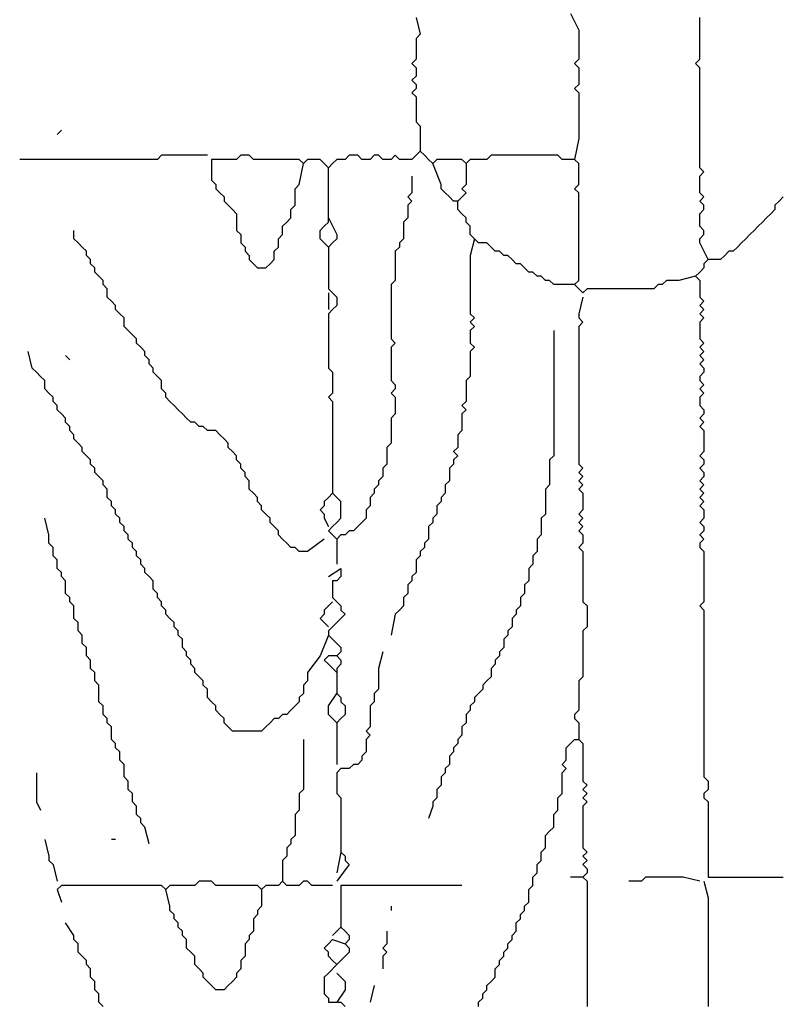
# Model space of a CAD drawing. Header units: metres. Extents: x 3221 to 4131, y 3282 to 4239.
# Tile 17 of 84: x 3265.27 to 3266.67, y 4226.26 to 4228.07. Entities that reach past the tile are written whole.
import ezdxf

# ---------------------------------------------------------------- set-up
doc = ezdxf.new("R2010")
doc.units = ezdxf.units.M
doc.layers.add('Cotas', color=7, linetype='Continuous')
doc.styles.add('verdana', font='verdana.ttf')
doc.dimstyles.new('ISO', dxfattribs={"dimtxt": 0.08, "dimasz": 0.06, "dimexe": 0.1, "dimexo": 0.1, "dimgap": 0.04, "dimtad": 1, "dimzin": 1, "dimdsep": 46, "dimtxsty": 'verdana', "dimblk1": 'PAB', "dimblk2": 'PAB', "dimsah": 1, "dimcen": 0, "dimse1": 1, "dimse2": 1, "dimclrd": 7, "dimclre": 8, "dimclrt": 7, "dimadec": 0, "dimazin": 0, "dimtfac": 1, "dimtix": 1, "dimtmove": 0, "dimatfit": 3, "dimldrblk": 'PAB', "dimfxl": 0.1, "dimtvp": 1, "dimtolj": 1, "dimtzin": 1, "dimarcsym": 0})

# ---------------------------------------------------------------- blocks, each defined once
blk = doc.blocks.new('PAB')
at = {"layer": 'Cotas'}
for p, q in [((0, 1.3), (0, -1.3)), ((-1.3, 0), (1.3, 0))]:
    blk.add_line(p, q, dxfattribs=at)
at = {"layer": 'Cotas', "const_width": 0.6}
blk.add_lwpolyline([(-0.3, 0, 1), (0.3, 0, 1)], format="xyb", close=True, dxfattribs=at)
blk = doc.blocks.new('*D1219')
at = {"color": 7, "lineweight": -2, "transparency": 16777216}
blk.add_line((3267.0163, 4230.4148), (3267.0163, 4225.4887), dxfattribs=at)
at = {"layer": 'Defpoints', "color": 0, "transparency": 16777216}
for p in [(3266.4587, 4230.4748), (3266.4856, 4225.4287), (3267.0163, 4225.4287)]:
    blk.add_point(p, dxfattribs=at)
at = {"color": 7, "lineweight": -2, "transparency": 16777216, "xscale": 0.06, "yscale": 0.06, "zscale": 0.06}
for p, rotation in [((3267.0163, 4230.4748), 90), ((3267.0163, 4225.4287), 270)]:
    blk.add_blockref('PAB', p, dxfattribs=dict(at, rotation=rotation))
at = {"color": 7, "transparency": 16777216, "insert": (3266.9347, 4227.9517), "char_height": 0.08, "attachment_point": 5, "rotation": 90, "style": 'verdana'}
blk.add_mtext('\\A1;1.60', dxfattribs=at)

msp = doc.modelspace()

# ---------------------------------------------------------------- linework, layer by layer
for points in [[(3265.9972, 4228.0748), (3266.0049, 4228.0441), (3265.9972, 4228.0364), (3265.9972, 4228.0287), (3265.9972, 4228.021), (3265.9972, 4228.0133), (3265.9972, 4228.0056), (3265.9972, 4227.9979), (3265.9895, 4227.9902), (3265.9972, 4227.9825), (3265.9972, 4227.9748), (3265.9972, 4227.9671), (3265.9895, 4227.9594), (3265.9972, 4227.9517), (3265.9972, 4227.9441), (3265.9895, 4227.9364), (3265.9972, 4227.9287), (3265.9972, 4227.921), (3265.9972, 4227.9133), (3265.9972, 4227.9056), (3265.9972, 4227.8979), (3265.9972, 4227.8902), (3265.9972, 4227.8825), (3266.0049, 4227.8748), (3266.0049, 4227.8671), (3266.0049, 4227.8594), (3266.0049, 4227.8517), (3266.0049, 4227.8441), (3266.0049, 4227.8287)], [(3266.2818, 4228.0825), (3266.2972, 4228.0517), (3266.2972, 4228.0441), (3266.2972, 4228.0364), (3266.2972, 4228.0287), (3266.2972, 4228.021), (3266.2972, 4228.0133), (3266.2972, 4228.0056), (3266.2972, 4227.9979), (3266.2895, 4227.9902), (3266.2972, 4227.9825), (3266.2972, 4227.9748), (3266.2972, 4227.9671), (3266.2972, 4227.9594), (3266.2972, 4227.9517), (3266.2895, 4227.9441), (3266.2972, 4227.9364), (3266.2972, 4227.9287), (3266.2972, 4227.921), (3266.2972, 4227.9133), (3266.2972, 4227.9056), (3266.2972, 4227.8979), (3266.2972, 4227.8902), (3266.2972, 4227.8825), (3266.2972, 4227.8748), (3266.2972, 4227.8671), (3266.2972, 4227.8594), (3266.2972, 4227.8517), (3266.2895, 4227.8133)], [(3266.5356, 4227.6287), (3266.5202, 4227.6594), (3266.5202, 4227.6671), (3266.5279, 4227.6748), (3266.5279, 4227.6825), (3266.5202, 4227.6902), (3266.5202, 4227.6979), (3266.5202, 4227.7056), (3266.5202, 4227.7133), (3266.5279, 4227.721), (3266.5279, 4227.7287), (3266.5202, 4227.7364), (3266.5279, 4227.7441), (3266.5202, 4227.7517), (3266.5202, 4227.7594), (3266.5202, 4227.7671), (3266.5202, 4227.7748), (3266.5202, 4227.7825), (3266.5279, 4227.7902), (3266.5202, 4227.7979), (3266.5202, 4227.8056), (3266.5202, 4227.8133), (3266.5202, 4227.821), (3266.5202, 4227.8287), (3266.5202, 4227.8364), (3266.5202, 4227.8441), (3266.5202, 4227.8517), (3266.5202, 4227.8594), (3266.5202, 4227.8671), (3266.5202, 4227.8748), (3266.5202, 4227.8825), (3266.5202, 4227.8902), (3266.5202, 4227.8979), (3266.5202, 4227.9056), (3266.5202, 4227.9133), (3266.5202, 4227.921), (3266.5202, 4227.9287), (3266.5202, 4227.9364), (3266.5202, 4227.9441), (3266.5202, 4227.9517), (3266.5202, 4227.9594), (3266.5202, 4227.9671), (3266.5202, 4227.9748), (3266.5202, 4227.9825), (3266.5125, 4227.9902), (3266.5202, 4227.9979), (3266.5202, 4228.0056), (3266.5202, 4228.0133), (3266.5202, 4228.021), (3266.5202, 4228.0287), (3266.5202, 4228.0364), (3266.5202, 4228.0441), (3266.5202, 4228.0517), (3266.5202, 4228.0594), (3266.5202, 4228.0671), (3266.5202, 4228.0748)], [(3265.3433, 4227.8671), (3265.3356, 4227.8594)], [(3265.6125, 4227.821), (3265.5818, 4227.821), (3265.5741, 4227.821), (3265.5664, 4227.821), (3265.5587, 4227.821), (3265.551, 4227.821), (3265.5433, 4227.821), (3265.5356, 4227.821), (3265.5279, 4227.821), (3265.5202, 4227.8133), (3265.5125, 4227.8133), (3265.5049, 4227.8133), (3265.4972, 4227.8133), (3265.4895, 4227.8133), (3265.4818, 4227.8133), (3265.4741, 4227.8133), (3265.4664, 4227.8133), (3265.4587, 4227.8133), (3265.451, 4227.8133), (3265.4433, 4227.8133), (3265.4356, 4227.8133), (3265.4279, 4227.8133), (3265.4202, 4227.8133), (3265.4125, 4227.8133), (3265.4049, 4227.8133), (3265.3972, 4227.8133), (3265.3895, 4227.8133), (3265.3818, 4227.8133), (3265.3741, 4227.8133), (3265.3664, 4227.8133), (3265.3587, 4227.8133), (3265.351, 4227.8133), (3265.3433, 4227.8133), (3265.3356, 4227.8133), (3265.3279, 4227.8133), (3265.3202, 4227.8133), (3265.3125, 4227.8133), (3265.3049, 4227.8133), (3265.2972, 4227.8133), (3265.2895, 4227.8133), (3265.2818, 4227.8133), (3265.2741, 4227.8133), (3265.2664, 4227.8133)], [(3266.5125, 4227.5979), (3266.4818, 4227.5902), (3266.4741, 4227.5902), (3266.4664, 4227.5902), (3266.4587, 4227.5902), (3266.451, 4227.5825), (3266.4433, 4227.5825), (3266.4356, 4227.5748), (3266.4279, 4227.5748), (3266.4202, 4227.5748), (3266.4125, 4227.5748), (3266.4049, 4227.5748), (3266.3972, 4227.5748), (3266.3895, 4227.5748), (3266.3818, 4227.5748), (3266.3741, 4227.5748), (3266.3664, 4227.5748), (3266.3587, 4227.5748), (3266.351, 4227.5748), (3266.3433, 4227.5748), (3266.3356, 4227.5748), (3266.3279, 4227.5748), (3266.3202, 4227.5748), (3266.3125, 4227.5748), (3266.3049, 4227.5671), (3266.2972, 4227.5748), (3266.2895, 4227.5825), (3266.2972, 4227.5902), (3266.2972, 4227.5979), (3266.2972, 4227.6056), (3266.2972, 4227.6133), (3266.2972, 4227.621), (3266.2972, 4227.6287), (3266.2972, 4227.6364), (3266.2972, 4227.6441), (3266.2972, 4227.6517), (3266.2972, 4227.6594), (3266.2972, 4227.6671), (3266.2972, 4227.6748), (3266.2972, 4227.6825), (3266.2972, 4227.6902), (3266.2972, 4227.6979), (3266.2972, 4227.7056), (3266.2972, 4227.7133), (3266.2972, 4227.721), (3266.2972, 4227.7287), (3266.2972, 4227.7364), (3266.2972, 4227.7441), (3266.2972, 4227.7517), (3266.2895, 4227.7594), (3266.2972, 4227.7671), (3266.2972, 4227.7748), (3266.2972, 4227.7825), (3266.2972, 4227.7902), (3266.2972, 4227.7979), (3266.2972, 4227.8056), (3266.2895, 4227.8133), (3266.2818, 4227.8133), (3266.2741, 4227.8133), (3266.2664, 4227.8133), (3266.2587, 4227.821), (3266.251, 4227.821), (3266.2433, 4227.821), (3266.2356, 4227.821), (3266.2279, 4227.821), (3266.2202, 4227.821), (3266.2125, 4227.821), (3266.2049, 4227.821), (3266.1972, 4227.821), (3266.1895, 4227.821), (3266.1818, 4227.821), (3266.1741, 4227.821), (3266.1664, 4227.821), (3266.1587, 4227.821), (3266.151, 4227.821), (3266.1433, 4227.821), (3266.1356, 4227.821), (3266.1279, 4227.8133), (3266.1202, 4227.8133), (3266.1125, 4227.8133), (3266.1049, 4227.8133), (3266.0972, 4227.8133), (3266.0895, 4227.8056), (3266.0818, 4227.8133), (3266.0741, 4227.8133), (3266.0664, 4227.8133), (3266.0587, 4227.8133), (3266.051, 4227.8133), (3266.0433, 4227.8133), (3266.0356, 4227.8133), (3266.0279, 4227.8056), (3266.0202, 4227.8133), (3266.0125, 4227.821), (3266.0049, 4227.8287), (3265.9972, 4227.821), (3265.9895, 4227.8133), (3265.9818, 4227.8133), (3265.9741, 4227.8133), (3265.9664, 4227.8133), (3265.9587, 4227.821), (3265.951, 4227.8133), (3265.9433, 4227.8133), (3265.9356, 4227.8133), (3265.9279, 4227.821), (3265.9202, 4227.821), (3265.9125, 4227.8133), (3265.9049, 4227.8133), (3265.8972, 4227.8133), (3265.8895, 4227.821), (3265.8818, 4227.821), (3265.8741, 4227.821), (3265.8664, 4227.8133), (3265.8587, 4227.8133), (3265.851, 4227.8133), (3265.8433, 4227.8056), (3265.8356, 4227.7979), (3265.8279, 4227.8056), (3265.8202, 4227.8133), (3265.8125, 4227.8133), (3265.8049, 4227.8133), (3265.7972, 4227.8133), (3265.7895, 4227.8056), (3265.7818, 4227.8133), (3265.7741, 4227.8133), (3265.7664, 4227.8133), (3265.7587, 4227.8133), (3265.751, 4227.8133), (3265.7433, 4227.8133), (3265.7356, 4227.8133), (3265.7279, 4227.8133), (3265.7202, 4227.8133), (3265.7125, 4227.8133), (3265.7049, 4227.8133), (3265.6972, 4227.8133), (3265.6895, 4227.821), (3265.6818, 4227.821), (3265.6741, 4227.821), (3265.6664, 4227.8133), (3265.6587, 4227.8133), (3265.651, 4227.8133), (3265.6433, 4227.8133), (3265.6356, 4227.8133), (3265.6279, 4227.8133), (3265.6202, 4227.8133), (3265.6202, 4227.8056), (3265.6202, 4227.7979), (3265.6202, 4227.7902), (3265.6202, 4227.7825), (3265.6202, 4227.7748), (3265.6279, 4227.7671), (3265.6279, 4227.7594), (3265.6356, 4227.7517), (3265.6433, 4227.7441), (3265.6433, 4227.7364), (3265.651, 4227.7287), (3265.6587, 4227.721), (3265.6664, 4227.7133), (3265.6664, 4227.7056), (3265.6664, 4227.6979), (3265.6664, 4227.6902), (3265.6664, 4227.6825), (3265.6741, 4227.6748), (3265.6741, 4227.6671), (3265.6741, 4227.6594), (3265.6818, 4227.6517), (3265.6818, 4227.6441), (3265.6895, 4227.6364), (3265.6895, 4227.6287), (3265.6972, 4227.621), (3265.7049, 4227.6133), (3265.7125, 4227.6133), (3265.7202, 4227.6133), (3265.7279, 4227.621), (3265.7356, 4227.6287), (3265.7356, 4227.6364), (3265.7356, 4227.6441), (3265.7433, 4227.6517), (3265.7433, 4227.6594), (3265.7433, 4227.6671), (3265.751, 4227.6748), (3265.751, 4227.6825), (3265.751, 4227.6902), (3265.7587, 4227.6979), (3265.7664, 4227.7056), (3265.7664, 4227.7133), (3265.7664, 4227.721), (3265.7741, 4227.7287), (3265.7741, 4227.7364), (3265.7741, 4227.7441), (3265.7741, 4227.7517), (3265.7741, 4227.7594), (3265.7818, 4227.7671), (3265.7895, 4227.8056)], [(3265.8356, 4227.7056), (3265.851, 4227.6748), (3265.851, 4227.6671), (3265.8433, 4227.6594), (3265.8356, 4227.6517), (3265.8279, 4227.6594), (3265.8202, 4227.6671), (3265.8202, 4227.6748), (3265.8202, 4227.6825), (3265.8279, 4227.6902), (3265.8356, 4227.6979), (3265.8356, 4227.7056), (3265.8356, 4227.7133), (3265.8356, 4227.721), (3265.8356, 4227.7287), (3265.8356, 4227.7364), (3265.8356, 4227.7441), (3265.8356, 4227.7517), (3265.8356, 4227.7594), (3265.8356, 4227.7671), (3265.8356, 4227.7979)], [(3266.2895, 4227.5825), (3266.2587, 4227.5825), (3266.251, 4227.5825), (3266.2433, 4227.5902), (3266.2356, 4227.5902), (3266.2279, 4227.5979), (3266.2202, 4227.5979), (3266.2125, 4227.6056), (3266.2049, 4227.6056), (3266.1972, 4227.6133), (3266.1895, 4227.621), (3266.1818, 4227.621), (3266.1741, 4227.6287), (3266.1664, 4227.6364), (3266.1587, 4227.6364), (3266.151, 4227.6441), (3266.1433, 4227.6441), (3266.1356, 4227.6517), (3266.1279, 4227.6594), (3266.1202, 4227.6594), (3266.1125, 4227.6594), (3266.1049, 4227.6671), (3266.0972, 4227.6748), (3266.0972, 4227.6825), (3266.0972, 4227.6902), (3266.0895, 4227.6979), (3266.0895, 4227.7056), (3266.0818, 4227.7133), (3266.0741, 4227.721), (3266.0741, 4227.7287), (3266.0741, 4227.7364), (3266.0664, 4227.7364), (3266.0587, 4227.7441), (3266.051, 4227.7517), (3266.0433, 4227.7594), (3266.0433, 4227.7671), (3266.0279, 4227.8056)], [(3266.0895, 4227.8056), (3266.0895, 4227.7825), (3266.0895, 4227.7748), (3266.0895, 4227.7671), (3266.0818, 4227.7594), (3266.0895, 4227.7517), (3266.0741, 4227.7364)], [(3265.9895, 4227.7825), (3265.9895, 4227.7517), (3265.9818, 4227.7441), (3265.9895, 4227.7364), (3265.9818, 4227.7287), (3265.9818, 4227.721), (3265.9818, 4227.7133), (3265.9818, 4227.7056), (3265.9741, 4227.6979), (3265.9741, 4227.6902), (3265.9741, 4227.6825), (3265.9741, 4227.6748), (3265.9741, 4227.6671), (3265.9664, 4227.6594), (3265.9664, 4227.6517), (3265.9587, 4227.6441), (3265.9587, 4227.6364), (3265.9587, 4227.6287), (3265.9587, 4227.621), (3265.9587, 4227.6133), (3265.9587, 4227.6056), (3265.9587, 4227.5979), (3265.9587, 4227.5902), (3265.951, 4227.5825), (3265.951, 4227.5748), (3265.951, 4227.5671), (3265.951, 4227.5594), (3265.951, 4227.5517), (3265.951, 4227.5441), (3265.951, 4227.5364), (3265.951, 4227.5287), (3265.951, 4227.521), (3265.951, 4227.5133), (3265.951, 4227.5056), (3265.951, 4227.4979), (3265.951, 4227.4902), (3265.951, 4227.4825), (3265.9587, 4227.4748), (3265.951, 4227.4671), (3265.951, 4227.4594), (3265.951, 4227.4517), (3265.951, 4227.4441), (3265.951, 4227.4364), (3265.951, 4227.4287), (3265.951, 4227.421), (3265.951, 4227.4133), (3265.951, 4227.4056), (3265.9587, 4227.3979), (3265.9587, 4227.3902), (3265.951, 4227.3825), (3265.9587, 4227.3748), (3265.9587, 4227.3671), (3265.9587, 4227.3594), (3265.9587, 4227.3517), (3265.9587, 4227.3441), (3265.951, 4227.3364), (3265.951, 4227.3287), (3265.951, 4227.321), (3265.951, 4227.3133), (3265.951, 4227.3056), (3265.951, 4227.2979), (3265.951, 4227.2902), (3265.9433, 4227.2825), (3265.9433, 4227.2748), (3265.9433, 4227.2671), (3265.9433, 4227.2594), (3265.9433, 4227.2517), (3265.9356, 4227.2441), (3265.9356, 4227.2364), (3265.9356, 4227.2287), (3265.9279, 4227.221), (3265.9279, 4227.2133), (3265.9202, 4227.2056), (3265.9202, 4227.1979), (3265.9125, 4227.1902), (3265.9125, 4227.1825), (3265.9125, 4227.1748), (3265.9049, 4227.1671), (3265.9049, 4227.1594), (3265.9049, 4227.1517), (3265.8972, 4227.1441), (3265.8895, 4227.1364), (3265.8818, 4227.1287), (3265.8741, 4227.1287), (3265.8664, 4227.121), (3265.8587, 4227.121), (3265.851, 4227.1133), (3265.8433, 4227.121), (3265.8356, 4227.1287), (3265.8433, 4227.1364), (3265.851, 4227.1441), (3265.8587, 4227.1517), (3265.8587, 4227.1594), (3265.8587, 4227.1671), (3265.8587, 4227.1748), (3265.8587, 4227.1825), (3265.851, 4227.1902), (3265.8433, 4227.1979), (3265.8356, 4227.1902), (3265.8279, 4227.1825), (3265.8279, 4227.1748), (3265.8202, 4227.1671), (3265.8279, 4227.1594), (3265.8279, 4227.1517), (3265.8356, 4227.1364)], [(3266.6741, 4227.7441), (3266.6664, 4227.7364), (3266.6587, 4227.7287), (3266.6587, 4227.721), (3266.651, 4227.7133), (3266.6433, 4227.7056), (3266.6356, 4227.6979), (3266.6279, 4227.6902), (3266.6202, 4227.6825), (3266.6125, 4227.6748), (3266.6049, 4227.6671), (3266.5972, 4227.6594), (3266.5895, 4227.6517), (3266.5818, 4227.6441), (3266.5741, 4227.6441), (3266.5664, 4227.6364), (3266.5587, 4227.6287), (3266.551, 4227.6287), (3266.5433, 4227.6287), (3266.5356, 4227.6287), (3266.5279, 4227.621), (3266.5279, 4227.6133), (3266.5202, 4227.6056), (3266.5125, 4227.5979), (3266.5202, 4227.5902), (3266.5202, 4227.5825), (3266.5202, 4227.5748), (3266.5202, 4227.5671), (3266.5202, 4227.5594), (3266.5279, 4227.5517), (3266.5202, 4227.5441), (3266.5279, 4227.5364), (3266.5202, 4227.5287), (3266.5279, 4227.521), (3266.5202, 4227.5133), (3266.5202, 4227.5056), (3266.5202, 4227.4979), (3266.5202, 4227.4902), (3266.5202, 4227.4825), (3266.5279, 4227.4748), (3266.5202, 4227.4671), (3266.5279, 4227.4594), (3266.5202, 4227.4517), (3266.5279, 4227.4441), (3266.5202, 4227.4364), (3266.5279, 4227.4287), (3266.5279, 4227.421), (3266.5202, 4227.4133), (3266.5202, 4227.4056), (3266.5279, 4227.3979), (3266.5202, 4227.3902), (3266.5279, 4227.3825), (3266.5202, 4227.3748), (3266.5202, 4227.3671), (3266.5202, 4227.3594), (3266.5279, 4227.3517), (3266.5279, 4227.3441), (3266.5202, 4227.3364), (3266.5279, 4227.3287), (3266.5202, 4227.321), (3266.5279, 4227.3133), (3266.5279, 4227.3056), (3266.5279, 4227.2979), (3266.5279, 4227.2902), (3266.5279, 4227.2825), (3266.5279, 4227.2748), (3266.5202, 4227.2671), (3266.5279, 4227.2594), (3266.5279, 4227.2517), (3266.5202, 4227.2441), (3266.5279, 4227.2364), (3266.5279, 4227.2287), (3266.5202, 4227.221), (3266.5279, 4227.2133), (3266.5202, 4227.2056), (3266.5279, 4227.1979), (3266.5202, 4227.1902), (3266.5279, 4227.1825), (3266.5202, 4227.1748), (3266.5279, 4227.1671), (3266.5279, 4227.1594), (3266.5279, 4227.1517), (3266.5202, 4227.1441), (3266.5279, 4227.1364), (3266.5279, 4227.1287), (3266.5202, 4227.121), (3266.5279, 4227.1133), (3266.5202, 4227.1056), (3266.5202, 4227.0979), (3266.5279, 4227.0902), (3266.5279, 4227.0825), (3266.5279, 4227.0748), (3266.5279, 4227.0671), (3266.5279, 4227.0594), (3266.5279, 4227.0517), (3266.5279, 4227.0441), (3266.5279, 4227.0364), (3266.5279, 4227.0287), (3266.5279, 4227.021), (3266.5279, 4227.0133), (3266.5279, 4227.0056), (3266.5279, 4226.9979), (3266.5202, 4226.9902), (3266.5279, 4226.9825), (3266.5279, 4226.9748), (3266.5279, 4226.9671), (3266.5279, 4226.9594), (3266.5279, 4226.9517), (3266.5279, 4226.9441), (3266.5279, 4226.9364), (3266.5279, 4226.9287), (3266.5279, 4226.921), (3266.5279, 4226.9133), (3266.5279, 4226.9056), (3266.5279, 4226.8979), (3266.5279, 4226.8902), (3266.5279, 4226.8825), (3266.5279, 4226.8748), (3266.5279, 4226.8671), (3266.5279, 4226.8594), (3266.5279, 4226.8517), (3266.5279, 4226.8441), (3266.5279, 4226.8364), (3266.5279, 4226.8287), (3266.5279, 4226.821), (3266.5279, 4226.8133), (3266.5279, 4226.8056), (3266.5279, 4226.7979), (3266.5279, 4226.7902), (3266.5279, 4226.7825), (3266.5279, 4226.7748), (3266.5279, 4226.7671), (3266.5279, 4226.7594), (3266.5279, 4226.7517), (3266.5279, 4226.7441), (3266.5279, 4226.7364), (3266.5279, 4226.7287), (3266.5279, 4226.721), (3266.5279, 4226.7133), (3266.5279, 4226.7056), (3266.5279, 4226.6979), (3266.5279, 4226.6902), (3266.5279, 4226.6825), (3266.5279, 4226.6748), (3266.5356, 4226.6671), (3266.5356, 4226.6594), (3266.5356, 4226.6517), (3266.5279, 4226.6441), (3266.5279, 4226.6364), (3266.5356, 4226.6287), (3266.5356, 4226.621), (3266.5356, 4226.6133), (3266.5356, 4226.6056), (3266.5356, 4226.5979), (3266.5356, 4226.5902), (3266.5356, 4226.5825), (3266.5356, 4226.5748), (3266.5356, 4226.5671), (3266.5356, 4226.5594), (3266.5356, 4226.5517), (3266.5356, 4226.5441), (3266.5356, 4226.5364), (3266.5356, 4226.5287), (3266.5356, 4226.521), (3266.5356, 4226.5133), (3266.5356, 4226.5056), (3266.5356, 4226.4979), (3266.5356, 4226.4902), (3266.5433, 4226.4902), (3266.551, 4226.4902), (3266.5587, 4226.4902), (3266.5664, 4226.4902), (3266.5741, 4226.4902), (3266.5818, 4226.4902), (3266.5895, 4226.4902), (3266.5972, 4226.4902), (3266.6049, 4226.4902), (3266.6125, 4226.4902), (3266.6202, 4226.4902), (3266.6279, 4226.4902), (3266.6356, 4226.4902), (3266.6433, 4226.4902), (3266.651, 4226.4902), (3266.6587, 4226.4902), (3266.6664, 4226.4902), (3266.6741, 4226.4902)], [(3265.8279, 4227.1133), (3265.7972, 4227.0902), (3265.7895, 4227.0902), (3265.7818, 4227.0902), (3265.7741, 4227.0979), (3265.7664, 4227.0979), (3265.7587, 4227.1056), (3265.751, 4227.1133), (3265.7433, 4227.121), (3265.7433, 4227.1287), (3265.7356, 4227.1364), (3265.7279, 4227.1441), (3265.7279, 4227.1517), (3265.7202, 4227.1594), (3265.7125, 4227.1671), (3265.7125, 4227.1748), (3265.7049, 4227.1825), (3265.7049, 4227.1902), (3265.6972, 4227.1979), (3265.6895, 4227.2056), (3265.6895, 4227.2133), (3265.6895, 4227.221), (3265.6818, 4227.2287), (3265.6818, 4227.2364), (3265.6741, 4227.2441), (3265.6741, 4227.2517), (3265.6664, 4227.2594), (3265.6664, 4227.2671), (3265.6587, 4227.2748), (3265.651, 4227.2825), (3265.651, 4227.2902), (3265.6433, 4227.2979), (3265.6356, 4227.3056), (3265.6279, 4227.3133), (3265.6202, 4227.3133), (3265.6125, 4227.3133), (3265.6049, 4227.321), (3265.5972, 4227.321), (3265.5895, 4227.3287), (3265.5818, 4227.3287), (3265.5741, 4227.3364), (3265.5664, 4227.3441), (3265.5587, 4227.3517), (3265.551, 4227.3594), (3265.5433, 4227.3671), (3265.5356, 4227.3748), (3265.5356, 4227.3825), (3265.5279, 4227.3902), (3265.5279, 4227.3979), (3265.5279, 4227.4056), (3265.5202, 4227.4133), (3265.5125, 4227.421), (3265.5125, 4227.4287), (3265.5049, 4227.4364), (3265.5049, 4227.4441), (3265.4972, 4227.4517), (3265.4972, 4227.4594), (3265.4895, 4227.4671), (3265.4818, 4227.4748), (3265.4818, 4227.4825), (3265.4741, 4227.4902), (3265.4664, 4227.4979), (3265.4587, 4227.5056), (3265.4587, 4227.5133), (3265.4587, 4227.521), (3265.451, 4227.5287), (3265.4433, 4227.5364), (3265.4433, 4227.5441), (3265.4356, 4227.5517), (3265.4279, 4227.5594), (3265.4279, 4227.5671), (3265.4279, 4227.5748), (3265.4202, 4227.5825), (3265.4202, 4227.5902), (3265.4125, 4227.5979), (3265.4049, 4227.6056), (3265.4049, 4227.6133), (3265.3972, 4227.621), (3265.3972, 4227.6287), (3265.3895, 4227.6364), (3265.3895, 4227.6441), (3265.3818, 4227.6517), (3265.3741, 4227.6594), (3265.3664, 4227.6671), (3265.3664, 4227.6825)], [(3265.8356, 4227.6517), (3265.8356, 4227.621), (3265.8356, 4227.6133), (3265.8356, 4227.6056), (3265.8356, 4227.5979), (3265.8356, 4227.5902), (3265.8356, 4227.5825), (3265.8356, 4227.5748), (3265.8433, 4227.5671), (3265.851, 4227.5594), (3265.851, 4227.5517), (3265.851, 4227.5441), (3265.8433, 4227.5364), (3265.8356, 4227.5287), (3265.8356, 4227.521), (3265.8356, 4227.5133), (3265.8356, 4227.5056), (3265.8356, 4227.4979), (3265.8356, 4227.4902), (3265.8356, 4227.4825), (3265.8356, 4227.4748), (3265.8356, 4227.4671), (3265.8356, 4227.4594), (3265.8356, 4227.4517), (3265.8356, 4227.4441), (3265.8356, 4227.4364), (3265.8356, 4227.4287), (3265.8433, 4227.421), (3265.8433, 4227.4133), (3265.8433, 4227.4056), (3265.8433, 4227.3979), (3265.8433, 4227.3902), (3265.8433, 4227.3825), (3265.8356, 4227.3748), (3265.8433, 4227.3671), (3265.8433, 4227.3594), (3265.8433, 4227.3517), (3265.8433, 4227.3441), (3265.8433, 4227.3364), (3265.8433, 4227.3287), (3265.8433, 4227.321), (3265.8433, 4227.3133), (3265.8433, 4227.3056), (3265.8433, 4227.2979), (3265.8433, 4227.2902), (3265.8433, 4227.2825), (3265.8433, 4227.2748), (3265.8433, 4227.2671), (3265.8433, 4227.2594), (3265.8433, 4227.2517), (3265.8433, 4227.2441), (3265.8433, 4227.2364), (3265.8433, 4227.1979)], [(3266.1049, 4227.6671), (3266.0972, 4227.6364), (3266.0972, 4227.6287), (3266.0972, 4227.621), (3266.0972, 4227.6133), (3266.0972, 4227.6056), (3266.0972, 4227.5979), (3266.0972, 4227.5902), (3266.0972, 4227.5825), (3266.0972, 4227.5748), (3266.0972, 4227.5671), (3266.0972, 4227.5594), (3266.0972, 4227.5517), (3266.0972, 4227.5441), (3266.0972, 4227.5364), (3266.0972, 4227.5287), (3266.1049, 4227.521), (3266.0972, 4227.5133), (3266.1049, 4227.5056), (3266.0972, 4227.4979), (3266.0972, 4227.4902), (3266.0972, 4227.4825), (3266.0972, 4227.4748), (3266.1049, 4227.4671), (3266.0972, 4227.4594), (3266.0972, 4227.4517), (3266.0972, 4227.4441), (3266.0972, 4227.4364), (3266.0972, 4227.4287), (3266.0972, 4227.421), (3266.0972, 4227.4133), (3266.0895, 4227.4056), (3266.0895, 4227.3979), (3266.0895, 4227.3902), (3266.0895, 4227.3825), (3266.0895, 4227.3748), (3266.0895, 4227.3671), (3266.0818, 4227.3594), (3266.0895, 4227.3517), (3266.0818, 4227.3441), (3266.0818, 4227.3364), (3266.0818, 4227.3287), (3266.0818, 4227.321), (3266.0818, 4227.3133), (3266.0741, 4227.3056), (3266.0741, 4227.2979), (3266.0741, 4227.2902), (3266.0741, 4227.2825), (3266.0664, 4227.2748), (3266.0741, 4227.2671), (3266.0664, 4227.2594), (3266.0664, 4227.2517), (3266.0587, 4227.2441), (3266.0587, 4227.2364), (3266.0587, 4227.2287), (3266.0587, 4227.221), (3266.051, 4227.2133), (3266.051, 4227.2056), (3266.051, 4227.1979), (3266.0433, 4227.1902), (3266.0433, 4227.1825), (3266.0356, 4227.1748), (3266.0356, 4227.1671), (3266.0356, 4227.1594), (3266.0279, 4227.1517), (3266.0279, 4227.1441), (3266.0202, 4227.1364), (3266.0202, 4227.1287), (3266.0202, 4227.121), (3266.0202, 4227.1133), (3266.0125, 4227.1056), (3266.0125, 4227.0979), (3266.0049, 4227.0902), (3266.0049, 4227.0825), (3265.9972, 4227.0748), (3265.9972, 4227.0671), (3265.9972, 4227.0594), (3265.9972, 4227.0517), (3265.9895, 4227.0441), (3265.9895, 4227.0364), (3265.9818, 4227.0287), (3265.9818, 4227.021), (3265.9818, 4227.0133), (3265.9741, 4227.0056), (3265.9741, 4226.9979), (3265.9741, 4226.9902), (3265.9664, 4226.9825), (3265.9587, 4226.9748), (3265.951, 4226.9364)], [(3265.8356, 4227.5671), (3265.8356, 4227.5364)], [(3266.3049, 4227.5594), (3266.2972, 4227.5287), (3266.2972, 4227.521), (3266.3049, 4227.5133), (3266.2972, 4227.5056), (3266.2972, 4227.4979), (3266.2972, 4227.4902), (3266.2972, 4227.4825), (3266.2972, 4227.4748), (3266.2972, 4227.4671), (3266.2972, 4227.4594), (3266.2972, 4227.4517), (3266.2972, 4227.4441), (3266.2972, 4227.4364), (3266.2972, 4227.4287), (3266.2972, 4227.421), (3266.2972, 4227.4133), (3266.2972, 4227.4056), (3266.2972, 4227.3979), (3266.2972, 4227.3902), (3266.2972, 4227.3825), (3266.2972, 4227.3748), (3266.2972, 4227.3671), (3266.2972, 4227.3594), (3266.2972, 4227.3517), (3266.2972, 4227.3441), (3266.2972, 4227.3364), (3266.2972, 4227.3287), (3266.2972, 4227.321), (3266.2972, 4227.3133), (3266.2972, 4227.3056), (3266.2972, 4227.2979), (3266.2972, 4227.2902), (3266.2972, 4227.2825), (3266.2972, 4227.2748), (3266.2972, 4227.2671), (3266.2972, 4227.2594), (3266.2972, 4227.2517), (3266.3049, 4227.2441), (3266.2972, 4227.2364), (3266.3049, 4227.2287), (3266.2972, 4227.221), (3266.3049, 4227.2133), (3266.2972, 4227.2056), (3266.3049, 4227.1979), (3266.3049, 4227.1902), (3266.3049, 4227.1825), (3266.3049, 4227.1748), (3266.3049, 4227.1671), (3266.2972, 4227.1594), (3266.3049, 4227.1517), (3266.2972, 4227.1441), (3266.3049, 4227.1364), (3266.2972, 4227.1287), (3266.3049, 4227.121), (3266.3049, 4227.1133), (3266.3049, 4227.1056), (3266.2972, 4227.0979), (3266.3049, 4227.0902), (3266.3049, 4227.0825), (3266.3049, 4227.0748), (3266.3049, 4227.0671), (3266.3049, 4227.0594), (3266.3049, 4227.0517), (3266.3049, 4227.0441), (3266.3049, 4227.0364), (3266.3049, 4227.0287), (3266.3049, 4227.021), (3266.3049, 4227.0133), (3266.3049, 4227.0056), (3266.3049, 4226.9979), (3266.3125, 4226.9902), (3266.3125, 4226.9825), (3266.3125, 4226.9748), (3266.3125, 4226.9671), (3266.3125, 4226.9594), (3266.3125, 4226.9517), (3266.3049, 4226.9441), (3266.3049, 4226.9364), (3266.3049, 4226.9287), (3266.3049, 4226.921), (3266.3049, 4226.9133), (3266.3049, 4226.9056), (3266.3049, 4226.8979), (3266.3049, 4226.8902), (3266.3049, 4226.8825), (3266.3049, 4226.8748), (3266.3049, 4226.8671), (3266.3049, 4226.8594), (3266.2972, 4226.8517), (3266.2972, 4226.8441), (3266.2972, 4226.8364), (3266.2972, 4226.8287), (3266.2972, 4226.821), (3266.2972, 4226.8133), (3266.2972, 4226.8056), (3266.2972, 4226.7979), (3266.2895, 4226.7902), (3266.2895, 4226.7825), (3266.2972, 4226.7748), (3266.2972, 4226.7441)], [(3266.251, 4227.4979), (3266.251, 4227.4671), (3266.251, 4227.4594), (3266.251, 4227.4517), (3266.251, 4227.4441), (3266.251, 4227.4364), (3266.251, 4227.4287), (3266.251, 4227.421), (3266.251, 4227.4133), (3266.251, 4227.4056), (3266.251, 4227.3979), (3266.251, 4227.3902), (3266.251, 4227.3825), (3266.251, 4227.3748), (3266.251, 4227.3671), (3266.251, 4227.3594), (3266.251, 4227.3517), (3266.251, 4227.3441), (3266.251, 4227.3364), (3266.251, 4227.3287), (3266.251, 4227.321), (3266.251, 4227.3133), (3266.251, 4227.3056), (3266.251, 4227.2979), (3266.251, 4227.2902), (3266.251, 4227.2825), (3266.251, 4227.2748), (3266.251, 4227.2671), (3266.2433, 4227.2594), (3266.2433, 4227.2517), (3266.2433, 4227.2441), (3266.2433, 4227.2364), (3266.2433, 4227.2287), (3266.2433, 4227.221), (3266.2433, 4227.2133), (3266.2356, 4227.2056), (3266.2356, 4227.1979), (3266.2356, 4227.1902), (3266.2356, 4227.1825), (3266.2356, 4227.1748), (3266.2356, 4227.1671), (3266.2356, 4227.1594), (3266.2279, 4227.1517), (3266.2279, 4227.1441), (3266.2279, 4227.1364), (3266.2279, 4227.1287), (3266.2279, 4227.121), (3266.2202, 4227.1133), (3266.2202, 4227.1056), (3266.2202, 4227.0979), (3266.2202, 4227.0902), (3266.2125, 4227.0825), (3266.2125, 4227.0748), (3266.2125, 4227.0671), (3266.2049, 4227.0594), (3266.2049, 4227.0517), (3266.2049, 4227.0441), (3266.2049, 4227.0364), (3266.1972, 4227.0287), (3266.1972, 4227.021), (3266.1972, 4227.0133), (3266.1895, 4227.0056), (3266.1895, 4226.9979), (3266.1895, 4226.9902), (3266.1818, 4226.9825), (3266.1818, 4226.9748), (3266.1741, 4226.9671), (3266.1741, 4226.9594), (3266.1741, 4226.9517), (3266.1664, 4226.9441), (3266.1664, 4226.9364), (3266.1587, 4226.9287), (3266.1587, 4226.921), (3266.1587, 4226.9133), (3266.151, 4226.9056), (3266.151, 4226.8979), (3266.1433, 4226.8902), (3266.1433, 4226.8825), (3266.1356, 4226.8748), (3266.1356, 4226.8671), (3266.1356, 4226.8594), (3266.1279, 4226.8517), (3266.1202, 4226.8441), (3266.1202, 4226.8364), (3266.1125, 4226.8287), (3266.1049, 4226.821), (3266.1049, 4226.8133), (3266.0972, 4226.8056), (3266.0972, 4226.7979), (3266.0895, 4226.7902), (3266.0895, 4226.7825), (3266.0895, 4226.7748), (3266.0818, 4226.7671), (3266.0818, 4226.7594), (3266.0818, 4226.7517), (3266.0741, 4226.7441), (3266.0741, 4226.7364), (3266.0664, 4226.7287), (3266.0664, 4226.721), (3266.0587, 4226.7133), (3266.0587, 4226.7056), (3266.0587, 4226.6979), (3266.051, 4226.6902), (3266.051, 4226.6825), (3266.0433, 4226.6748), (3266.0433, 4226.6671), (3266.0433, 4226.6594), (3266.0356, 4226.6517), (3266.0356, 4226.6441), (3266.0356, 4226.6364), (3266.0279, 4226.6287), (3266.0279, 4226.621), (3266.0202, 4226.5979)], [(3265.8202, 4226.8979), (3265.7972, 4226.8671), (3265.7972, 4226.8594), (3265.7972, 4226.8517), (3265.7895, 4226.8441), (3265.7895, 4226.8364), (3265.7895, 4226.8287), (3265.7818, 4226.821), (3265.7818, 4226.8133), (3265.7741, 4226.8056), (3265.7664, 4226.7979), (3265.7587, 4226.7902), (3265.751, 4226.7902), (3265.7433, 4226.7825), (3265.7356, 4226.7825), (3265.7279, 4226.7748), (3265.7202, 4226.7671), (3265.7125, 4226.7594), (3265.7049, 4226.7594), (3265.6972, 4226.7594), (3265.6895, 4226.7594), (3265.6818, 4226.7594), (3265.6741, 4226.7594), (3265.6664, 4226.7594), (3265.6587, 4226.7594), (3265.651, 4226.7671), (3265.6433, 4226.7748), (3265.6433, 4226.7825), (3265.6356, 4226.7902), (3265.6279, 4226.7979), (3265.6279, 4226.8056), (3265.6202, 4226.8133), (3265.6125, 4226.821), (3265.6125, 4226.8287), (3265.6125, 4226.8364), (3265.6049, 4226.8441), (3265.6049, 4226.8517), (3265.5972, 4226.8594), (3265.5895, 4226.8671), (3265.5895, 4226.8748), (3265.5818, 4226.8825), (3265.5818, 4226.8902), (3265.5741, 4226.8979), (3265.5741, 4226.9056), (3265.5664, 4226.9133), (3265.5664, 4226.921), (3265.5664, 4226.9287), (3265.5587, 4226.9364), (3265.5587, 4226.9441), (3265.551, 4226.9517), (3265.551, 4226.9594), (3265.5433, 4226.9671), (3265.5356, 4226.9748), (3265.5356, 4226.9825), (3265.5279, 4226.9902), (3265.5279, 4226.9979), (3265.5202, 4227.0056), (3265.5202, 4227.0133), (3265.5125, 4227.021), (3265.5125, 4227.0287), (3265.5125, 4227.0364), (3265.5049, 4227.0441), (3265.4972, 4227.0517), (3265.4972, 4227.0594), (3265.4895, 4227.0671), (3265.4895, 4227.0748), (3265.4818, 4227.0825), (3265.4818, 4227.0902), (3265.4741, 4227.0979), (3265.4741, 4227.1056), (3265.4664, 4227.1133), (3265.4664, 4227.121), (3265.4587, 4227.1287), (3265.4587, 4227.1364), (3265.451, 4227.1441), (3265.451, 4227.1517), (3265.4433, 4227.1594), (3265.4433, 4227.1671), (3265.4356, 4227.1748), (3265.4356, 4227.1825), (3265.4279, 4227.1902), (3265.4279, 4227.1979), (3265.4279, 4227.2056), (3265.4202, 4227.2133), (3265.4202, 4227.221), (3265.4125, 4227.2287), (3265.4049, 4227.2364), (3265.4049, 4227.2441), (3265.3972, 4227.2517), (3265.3972, 4227.2594), (3265.3895, 4227.2671), (3265.3818, 4227.2748), (3265.3818, 4227.2825), (3265.3741, 4227.2902), (3265.3664, 4227.2979), (3265.3664, 4227.3056), (3265.3587, 4227.3133), (3265.3587, 4227.321), (3265.351, 4227.3287), (3265.351, 4227.3364), (3265.3433, 4227.3441), (3265.3356, 4227.3517), (3265.3356, 4227.3594), (3265.3279, 4227.3671), (3265.3279, 4227.3748), (3265.3202, 4227.3825), (3265.3125, 4227.3902), (3265.3125, 4227.3979), (3265.3125, 4227.4056), (3265.3049, 4227.4133), (3265.2972, 4227.421), (3265.2895, 4227.4287), (3265.2818, 4227.4594)], [(3265.3587, 4227.4441), (3265.351, 4227.4517)], [(3265.5049, 4226.5517), (3265.4972, 4226.5825), (3265.4895, 4226.5902), (3265.4895, 4226.5979), (3265.4818, 4226.6056), (3265.4818, 4226.6133), (3265.4818, 4226.621), (3265.4741, 4226.6287), (3265.4741, 4226.6364), (3265.4741, 4226.6441), (3265.4664, 4226.6517), (3265.4664, 4226.6594), (3265.4664, 4226.6671), (3265.4587, 4226.6748), (3265.4587, 4226.6825), (3265.4587, 4226.6902), (3265.4587, 4226.6979), (3265.451, 4226.7056), (3265.451, 4226.7133), (3265.451, 4226.721), (3265.4433, 4226.7287), (3265.4433, 4226.7364), (3265.4356, 4226.7441), (3265.4356, 4226.7517), (3265.4356, 4226.7594), (3265.4356, 4226.7671), (3265.4279, 4226.7748), (3265.4279, 4226.7825), (3265.4202, 4226.7902), (3265.4202, 4226.7979), (3265.4202, 4226.8056), (3265.4125, 4226.8133), (3265.4125, 4226.821), (3265.4125, 4226.8287), (3265.4125, 4226.8364), (3265.4125, 4226.8441), (3265.4049, 4226.8517), (3265.4049, 4226.8594), (3265.4049, 4226.8671), (3265.3972, 4226.8748), (3265.3972, 4226.8825), (3265.3972, 4226.8902), (3265.3895, 4226.8979), (3265.3895, 4226.9056), (3265.3895, 4226.9133), (3265.3818, 4226.921), (3265.3818, 4226.9287), (3265.3818, 4226.9364), (3265.3741, 4226.9441), (3265.3741, 4226.9517), (3265.3741, 4226.9594), (3265.3664, 4226.9671), (3265.3664, 4226.9748), (3265.3664, 4226.9825), (3265.3664, 4226.9902), (3265.3587, 4226.9979), (3265.3587, 4227.0056), (3265.351, 4227.0133), (3265.351, 4227.021), (3265.351, 4227.0287), (3265.351, 4227.0364), (3265.3433, 4227.0441), (3265.3433, 4227.0517), (3265.3356, 4227.0594), (3265.3356, 4227.0671), (3265.3356, 4227.0748), (3265.3279, 4227.0825), (3265.3279, 4227.0902), (3265.3279, 4227.0979), (3265.3202, 4227.1056), (3265.3202, 4227.1133), (3265.3202, 4227.121), (3265.3125, 4227.1517)], [(3265.851, 4227.1133), (3265.851, 4227.0979), (3265.851, 4227.0902), (3265.851, 4227.0825), (3265.851, 4227.0671)], [(3265.8356, 4227.0441), (3265.8587, 4227.0594), (3265.8587, 4227.0517), (3265.8587, 4227.0441), (3265.851, 4227.0364), (3265.8433, 4227.0364), (3265.8433, 4227.0287), (3265.8433, 4227.021), (3265.8433, 4227.0133), (3265.8433, 4227.0056), (3265.851, 4226.9979), (3265.8587, 4226.9902), (3265.8587, 4226.9825), (3265.8664, 4226.9748), (3265.8587, 4226.9671), (3265.851, 4226.9594), (3265.8433, 4226.9517), (3265.8356, 4226.9441), (3265.8356, 4226.9364), (3265.8433, 4226.9287), (3265.851, 4226.921), (3265.8587, 4226.9133), (3265.8587, 4226.9056), (3265.851, 4226.8979), (3265.8587, 4226.8902), (3265.8587, 4226.8825), (3265.851, 4226.8748), (3265.851, 4226.8671), (3265.851, 4226.8594), (3265.851, 4226.8517), (3265.851, 4226.8441), (3265.851, 4226.8364), (3265.851, 4226.8287), (3265.8587, 4226.821), (3265.8587, 4226.8133), (3265.8664, 4226.8056), (3265.8664, 4226.7979), (3265.8664, 4226.7902), (3265.8587, 4226.7825), (3265.851, 4226.7748), (3265.8433, 4226.7825), (3265.8356, 4226.7902), (3265.8356, 4226.7979), (3265.8356, 4226.8056), (3265.851, 4226.8287)], [(3265.8433, 4226.9979), (3265.8279, 4226.9825), (3265.8279, 4226.9748), (3265.8202, 4226.9671), (3265.8356, 4226.9517)], [(3265.8356, 4226.9364), (3265.8202, 4226.8979)], [(3265.9356, 4226.9056), (3265.9279, 4226.8748), (3265.9279, 4226.8671), (3265.9279, 4226.8594), (3265.9279, 4226.8517), (3265.9279, 4226.8441), (3265.9279, 4226.8364), (3265.9202, 4226.8287), (3265.9202, 4226.821), (3265.9202, 4226.8133), (3265.9125, 4226.8056), (3265.9125, 4226.7979), (3265.9125, 4226.7902), (3265.9125, 4226.7825), (3265.9125, 4226.7748), (3265.9125, 4226.7671), (3265.9049, 4226.7594), (3265.9125, 4226.7517), (3265.9049, 4226.7441), (3265.9049, 4226.7364), (3265.9049, 4226.7287), (3265.9049, 4226.721), (3265.8972, 4226.7133), (3265.8972, 4226.7056), (3265.8895, 4226.6979), (3265.8818, 4226.6979), (3265.8741, 4226.6902), (3265.8664, 4226.6902), (3265.8587, 4226.6902), (3265.851, 4226.6825), (3265.851, 4226.6748), (3265.851, 4226.6671), (3265.851, 4226.6594), (3265.851, 4226.6517), (3265.851, 4226.6441), (3265.8587, 4226.6364), (3265.8587, 4226.6287), (3265.8587, 4226.621), (3265.8587, 4226.6133), (3265.8587, 4226.6056), (3265.8587, 4226.5979), (3265.8587, 4226.5902), (3265.8587, 4226.5825), (3265.8587, 4226.5748), (3265.8587, 4226.5671), (3265.8587, 4226.5594), (3265.8587, 4226.5517), (3265.8587, 4226.5441), (3265.8587, 4226.5364), (3265.8664, 4226.5287), (3265.8664, 4226.521), (3265.8741, 4226.5133), (3265.851, 4226.4825)], [(3265.851, 4226.8979), (3265.8356, 4226.8979), (3265.8279, 4226.8902), (3265.8356, 4226.8825), (3265.851, 4226.8671)], [(3265.851, 4226.7748), (3265.851, 4226.7441), (3265.851, 4226.7364), (3265.851, 4226.7287), (3265.851, 4226.6979)], [(3265.7895, 4226.7441), (3265.7895, 4226.7133), (3265.7895, 4226.7056), (3265.7895, 4226.6979), (3265.7895, 4226.6902), (3265.7895, 4226.6825), (3265.7895, 4226.6748), (3265.7895, 4226.6671), (3265.7895, 4226.6594), (3265.7895, 4226.6517), (3265.7818, 4226.6441), (3265.7818, 4226.6364), (3265.7818, 4226.6287), (3265.7818, 4226.621), (3265.7818, 4226.6133), (3265.7741, 4226.6056), (3265.7741, 4226.5979), (3265.7741, 4226.5902), (3265.7741, 4226.5825), (3265.7741, 4226.5748), (3265.7741, 4226.5671), (3265.7664, 4226.5594), (3265.7664, 4226.5517), (3265.7587, 4226.5441), (3265.7587, 4226.5364), (3265.7587, 4226.5287), (3265.751, 4226.521), (3265.751, 4226.5133), (3265.751, 4226.4825)], [(3266.1125, 4226.2517), (3266.1125, 4226.2594), (3266.1202, 4226.2671), (3266.1202, 4226.2748), (3266.1279, 4226.2825), (3266.1279, 4226.2902), (3266.1356, 4226.2979), (3266.1433, 4226.3056), (3266.1433, 4226.3133), (3266.1433, 4226.321), (3266.151, 4226.3287), (3266.151, 4226.3364), (3266.1587, 4226.3441), (3266.1587, 4226.3517), (3266.1664, 4226.3594), (3266.1664, 4226.3671), (3266.1741, 4226.3748), (3266.1741, 4226.3825), (3266.1818, 4226.3902), (3266.1818, 4226.3979), (3266.1818, 4226.4056), (3266.1895, 4226.4133), (3266.1895, 4226.421), (3266.1972, 4226.4287), (3266.1972, 4226.4364), (3266.2049, 4226.4441), (3266.2049, 4226.4517), (3266.2049, 4226.4594), (3266.2049, 4226.4671), (3266.2125, 4226.4748), (3266.2125, 4226.4825), (3266.2125, 4226.4902), (3266.2202, 4226.4979), (3266.2202, 4226.5056), (3266.2202, 4226.5133), (3266.2279, 4226.521), (3266.2279, 4226.5287), (3266.2279, 4226.5364), (3266.2356, 4226.5441), (3266.2356, 4226.5517), (3266.2356, 4226.5594), (3266.2356, 4226.5671), (3266.2433, 4226.5748), (3266.251, 4226.5825), (3266.251, 4226.5902), (3266.251, 4226.5979), (3266.251, 4226.6056), (3266.2587, 4226.6133), (3266.2587, 4226.621), (3266.2587, 4226.6287), (3266.2587, 4226.6364), (3266.2664, 4226.6441), (3266.2664, 4226.6517), (3266.2664, 4226.6594), (3266.2664, 4226.6671), (3266.2664, 4226.6748), (3266.2664, 4226.6825), (3266.2741, 4226.6902), (3266.2664, 4226.6979), (3266.2741, 4226.7056), (3266.2741, 4226.7133), (3266.2741, 4226.721), (3266.2741, 4226.7287), (3266.2818, 4226.7364), (3266.2895, 4226.7441), (3266.2972, 4226.7441), (3266.3049, 4226.7364), (3266.3049, 4226.7287), (3266.3049, 4226.721), (3266.3049, 4226.7133), (3266.3049, 4226.7056), (3266.3049, 4226.6979), (3266.3049, 4226.6902), (3266.3049, 4226.6825), (3266.3049, 4226.6748), (3266.3049, 4226.6671), (3266.3125, 4226.6594), (3266.3049, 4226.6517), (3266.3125, 4226.6441), (3266.3049, 4226.6364), (3266.3125, 4226.6287), (3266.3049, 4226.621), (3266.3049, 4226.6133), (3266.3049, 4226.6056), (3266.3049, 4226.5979), (3266.3049, 4226.5902), (3266.3049, 4226.5825), (3266.3049, 4226.5748), (3266.3049, 4226.5671), (3266.3049, 4226.5594), (3266.3049, 4226.5517), (3266.3049, 4226.5441), (3266.3125, 4226.5364), (3266.3049, 4226.5287), (3266.3125, 4226.521), (3266.3049, 4226.5133), (3266.3125, 4226.5056), (3266.3125, 4226.4979), (3266.3049, 4226.4902), (3266.3125, 4226.4825), (3266.3125, 4226.4748), (3266.3125, 4226.4671), (3266.3125, 4226.4594), (3266.3125, 4226.4517), (3266.3125, 4226.4441), (3266.3125, 4226.4364), (3266.3125, 4226.4287), (3266.3125, 4226.421), (3266.3125, 4226.4133), (3266.3125, 4226.4056), (3266.3125, 4226.3979), (3266.3125, 4226.3902), (3266.3125, 4226.3825), (3266.3125, 4226.3748), (3266.3125, 4226.3671), (3266.3125, 4226.3594), (3266.3125, 4226.3517), (3266.3125, 4226.3441), (3266.3125, 4226.3364), (3266.3125, 4226.3287), (3266.3125, 4226.321), (3266.3125, 4226.3133), (3266.3125, 4226.3056), (3266.3125, 4226.2979), (3266.3125, 4226.2902), (3266.3125, 4226.2825), (3266.3125, 4226.2748), (3266.3125, 4226.2671), (3266.3125, 4226.2594), (3266.3125, 4226.2517)], [(3265.2972, 4226.6825), (3265.2972, 4226.6594), (3265.2972, 4226.6517), (3265.2972, 4226.6441), (3265.2972, 4226.6364), (3265.2972, 4226.6287), (3265.3049, 4226.6133)], [(3265.3125, 4226.5594), (3265.3202, 4226.5287), (3265.3202, 4226.521), (3265.3279, 4226.5133), (3265.3356, 4226.4825)], [(3265.4433, 4226.5594), (3265.4356, 4226.5594)], [(3265.8587, 4226.5364), (3265.851, 4226.4979)], [(3266.3049, 4226.4902), (3266.2818, 4226.4902)], [(3266.5202, 4226.4825), (3266.4895, 4226.4902), (3266.4818, 4226.4902), (3266.4741, 4226.4902), (3266.4664, 4226.4902), (3266.4587, 4226.4902), (3266.451, 4226.4902), (3266.4433, 4226.4902), (3266.4356, 4226.4902), (3266.4279, 4226.4902), (3266.4202, 4226.4902), (3266.4125, 4226.4825), (3266.3895, 4226.4825)], [(3265.8433, 4226.4748), (3265.8125, 4226.4748), (3265.8049, 4226.4748), (3265.7972, 4226.4825), (3265.7895, 4226.4825), (3265.7818, 4226.4748), (3265.7741, 4226.4748), (3265.7664, 4226.4748), (3265.7587, 4226.4748), (3265.751, 4226.4825), (3265.7433, 4226.4748), (3265.7356, 4226.4748), (3265.7279, 4226.4748), (3265.7202, 4226.4748), (3265.7125, 4226.4671), (3265.7049, 4226.4748), (3265.6972, 4226.4748), (3265.6895, 4226.4748), (3265.6818, 4226.4748), (3265.6741, 4226.4748), (3265.6664, 4226.4748), (3265.6587, 4226.4748), (3265.651, 4226.4748), (3265.6433, 4226.4748), (3265.6356, 4226.4748), (3265.6279, 4226.4748), (3265.6202, 4226.4825), (3265.6125, 4226.4825), (3265.6049, 4226.4825), (3265.5972, 4226.4825), (3265.5895, 4226.4748), (3265.5818, 4226.4748), (3265.5741, 4226.4748), (3265.5664, 4226.4748), (3265.5587, 4226.4748), (3265.551, 4226.4748), (3265.5433, 4226.4748), (3265.5356, 4226.4671), (3265.5279, 4226.4748), (3265.5202, 4226.4748), (3265.5125, 4226.4748), (3265.5049, 4226.4748), (3265.4972, 4226.4748), (3265.4895, 4226.4748), (3265.4818, 4226.4748), (3265.4741, 4226.4748), (3265.4664, 4226.4748), (3265.4587, 4226.4748), (3265.451, 4226.4748), (3265.4433, 4226.4748), (3265.4356, 4226.4748), (3265.4279, 4226.4748), (3265.4202, 4226.4748), (3265.4125, 4226.4748), (3265.4049, 4226.4748), (3265.3972, 4226.4748), (3265.3895, 4226.4748), (3265.3818, 4226.4748), (3265.3741, 4226.4748), (3265.3664, 4226.4748), (3265.3587, 4226.4748), (3265.351, 4226.4748), (3265.3433, 4226.4748), (3265.3356, 4226.4671), (3265.3433, 4226.4441)], [(3266.0818, 4226.4748), (3266.051, 4226.4748), (3266.0433, 4226.4748), (3266.0356, 4226.4748), (3266.0279, 4226.4748), (3266.0202, 4226.4748), (3266.0125, 4226.4748), (3266.0049, 4226.4748), (3265.9972, 4226.4748), (3265.9895, 4226.4748), (3265.9818, 4226.4748), (3265.9741, 4226.4748), (3265.9664, 4226.4748), (3265.9587, 4226.4748), (3265.951, 4226.4748), (3265.9433, 4226.4748), (3265.9356, 4226.4748), (3265.9279, 4226.4748), (3265.9202, 4226.4748), (3265.9125, 4226.4748), (3265.9049, 4226.4748), (3265.8972, 4226.4748), (3265.8895, 4226.4748), (3265.8818, 4226.4748), (3265.8741, 4226.4748), (3265.8664, 4226.4748), (3265.8587, 4226.4748), (3265.8587, 4226.4671), (3265.8587, 4226.4594), (3265.8587, 4226.4517), (3265.8587, 4226.4441), (3265.8587, 4226.4364), (3265.8587, 4226.4287), (3265.8587, 4226.421), (3265.8587, 4226.4133), (3265.8587, 4226.4056), (3265.8587, 4226.3979), (3265.8664, 4226.3902), (3265.8741, 4226.3825), (3265.8741, 4226.3748), (3265.8664, 4226.3671), (3265.8741, 4226.3594), (3265.8741, 4226.3517), (3265.8664, 4226.3441), (3265.8587, 4226.3364), (3265.851, 4226.3287), (3265.8433, 4226.3364), (3265.8356, 4226.3441), (3265.8356, 4226.3517), (3265.8279, 4226.3594), (3265.8356, 4226.3671), (3265.8433, 4226.3748), (3265.8664, 4226.3671)], [(3266.5279, 4226.4825), (3266.5356, 4226.4517), (3266.5356, 4226.4441), (3266.5356, 4226.4364), (3266.5356, 4226.4287), (3266.5356, 4226.421), (3266.5356, 4226.4133), (3266.5356, 4226.4056), (3266.5356, 4226.3979), (3266.5356, 4226.3902), (3266.5356, 4226.3825), (3266.5356, 4226.3748), (3266.5356, 4226.3671), (3266.5356, 4226.3594), (3266.5356, 4226.3517), (3266.5356, 4226.3441), (3266.5356, 4226.3364), (3266.5356, 4226.3287), (3266.5356, 4226.321), (3266.5356, 4226.3133), (3266.5356, 4226.3056), (3266.5356, 4226.2979), (3266.5356, 4226.2902), (3266.5356, 4226.2825), (3266.5356, 4226.2748), (3266.5356, 4226.2671), (3266.5356, 4226.2594), (3266.5356, 4226.2517)], [(3265.7125, 4226.4671), (3265.7125, 4226.4364), (3265.7049, 4226.4287), (3265.7049, 4226.421), (3265.6972, 4226.4133), (3265.6972, 4226.4056), (3265.6972, 4226.3979), (3265.6972, 4226.3902), (3265.6895, 4226.3825), (3265.6895, 4226.3748), (3265.6818, 4226.3671), (3265.6818, 4226.3594), (3265.6818, 4226.3517), (3265.6818, 4226.3441), (3265.6741, 4226.3364), (3265.6741, 4226.3287), (3265.6741, 4226.321), (3265.6664, 4226.3133), (3265.6664, 4226.3056), (3265.6587, 4226.2979), (3265.651, 4226.2902), (3265.6433, 4226.2825), (3265.6356, 4226.2825), (3265.6279, 4226.2825), (3265.6202, 4226.2902), (3265.6125, 4226.2979), (3265.6049, 4226.3056), (3265.6049, 4226.3133), (3265.5972, 4226.321), (3265.5895, 4226.3287), (3265.5895, 4226.3364), (3265.5895, 4226.3441), (3265.5818, 4226.3517), (3265.5741, 4226.3594), (3265.5741, 4226.3671), (3265.5741, 4226.3748), (3265.5664, 4226.3825), (3265.5664, 4226.3902), (3265.5587, 4226.3979), (3265.5587, 4226.4056), (3265.551, 4226.4133), (3265.551, 4226.421), (3265.5433, 4226.4287), (3265.5433, 4226.4364), (3265.5356, 4226.4671)], [(3265.951, 4226.4364), (3265.951, 4226.4287)], [(3265.4202, 4226.2517), (3265.4125, 4226.2594), (3265.4125, 4226.2671), (3265.4125, 4226.2748), (3265.4049, 4226.2825), (3265.4049, 4226.2902), (3265.4049, 4226.2979), (3265.3972, 4226.3056), (3265.3972, 4226.3133), (3265.3972, 4226.321), (3265.3895, 4226.3287), (3265.3895, 4226.3364), (3265.3818, 4226.3441), (3265.3741, 4226.3517), (3265.3741, 4226.3594), (3265.3741, 4226.3671), (3265.3664, 4226.3748), (3265.3664, 4226.3825), (3265.351, 4226.4056)], [(3265.8587, 4226.3979), (3265.8433, 4226.3825)], [(3265.9433, 4226.3902), (3265.9433, 4226.3671), (3265.9356, 4226.3594), (3265.9433, 4226.3517), (3265.9356, 4226.3441), (3265.9356, 4226.3364), (3265.9356, 4226.321)], [(3265.851, 4226.3287), (3265.8356, 4226.3133), (3265.8279, 4226.3056), (3265.8279, 4226.2979), (3265.8279, 4226.2902), (3265.8279, 4226.2825), (3265.8279, 4226.2748), (3265.8356, 4226.2671), (3265.8356, 4226.2594), (3265.8433, 4226.2594), (3265.851, 4226.2594), (3265.8587, 4226.2594), (3265.8664, 4226.2517)], [(3265.851, 4226.3133), (3265.8664, 4226.2979), (3265.8664, 4226.2902), (3265.8664, 4226.2825), (3265.851, 4226.2594)], [(3265.9202, 4226.2902), (3265.9125, 4226.2594)]]:
    msp.add_lwpolyline(points)

# ---------------------------------------------------------------- dimensions: what is measured, and where the dimension line sits
at = {"color": 1}
dim = msp.add_linear_dim(base=(3267.0163, 4225.4287), p1=(3266.4587, 4230.4748), p2=(3266.4856, 4225.4287), angle=90, text='1.60', dimstyle='ISO', override={"dimarcsym": 2}, dxfattribs=at)
dim.commit()
dim.dimension.update_dxf_attribs({"geometry": '*D1219', "text_midpoint": (3266.9347, 4227.9517)})

doc.saveas('drawing.dxf')
